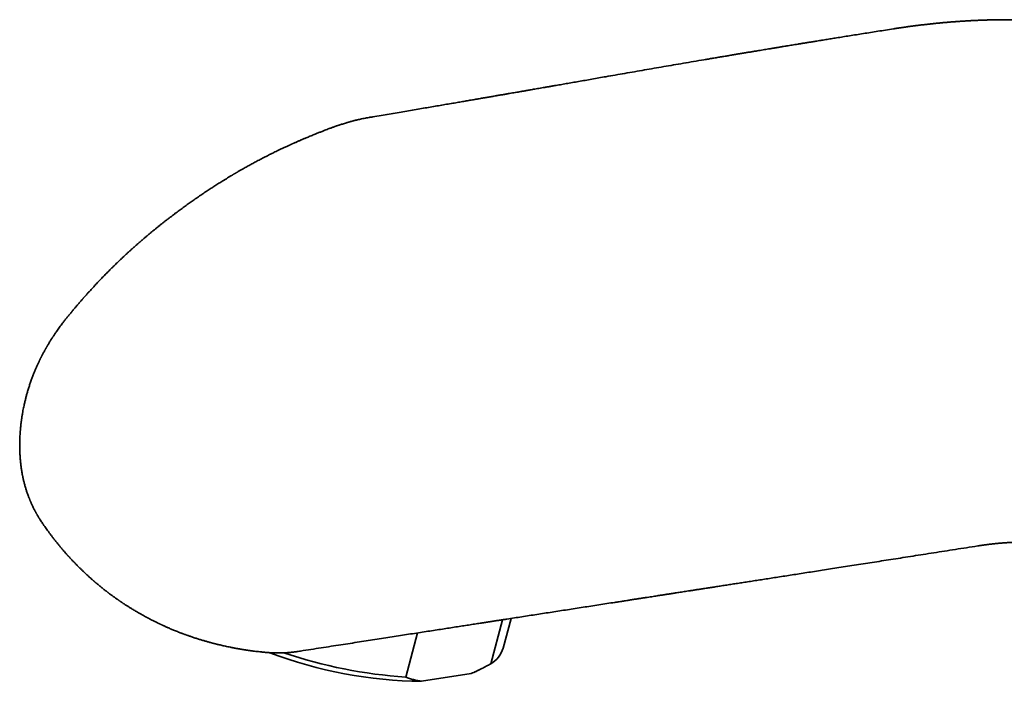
# Model space of a CAD drawing. Header units: millimetres. Extents: x 8 to 756, y 12 to 1057.
# Tile 5 of 28: x 514 to 591, y 367 to 418. Entities that reach past the tile are written whole.
import ezdxf

# ---------------------------------------------------------------- set-up
doc = ezdxf.new("R2010")
doc.units = ezdxf.units.MM

msp = doc.modelspace()

# ---------------------------------------------------------------- linework, layer by layer
at = {"color": 7, "linetype": 'Continuous', "lineweight": 35}
for p, q in [((550.647, 368.02), (551.559, 371.441)), ((551.604, 369.226), (552.222, 371.544)), ((544.951, 370.418), (544.034, 366.982)), ((549.54, 367.442), (549.801, 367.57)), ((545.272, 366.655), (549.119, 367.258))]:
    msp.add_line(p, q, dxfattribs=at)
for centre, radius, start, end in [((549.569, 369.858), 2.131, 300.37872, 342.74998), ((545.627, 400.983), 34.33, 249.26145, 269.40717), ((546.532, 404.292), 37.394, 251.33166, 266.17056), ((547.299, 372.021), 5.098, 290.91153, 296.0774)]:
    msp.add_arc(centre, radius, start, end, dxfattribs=at)
for points, knots in [([(613.326, 412.179), (613.304, 412.192), (613.262, 412.217), (613.205, 412.25), (613.158, 412.278), (613.122, 412.299), (613.092, 412.316), (613.032, 412.351), (612.961, 412.393), (612.879, 412.44), (612.817, 412.475), (612.75, 412.514), (612.679, 412.554), (612.606, 412.595), (612.536, 412.635), (612.469, 412.672), (612.412, 412.704), (612.359, 412.734), (612.302, 412.765), (612.234, 412.803), (612.15, 412.849), (612.058, 412.899), (611.962, 412.952), (611.869, 413.002), (611.778, 413.05), (611.702, 413.091), (611.638, 413.125), (611.586, 413.152), (611.534, 413.18), (611.486, 413.205), (611.443, 413.227), (611.404, 413.248), (611.363, 413.269), (611.3, 413.302), (611.22, 413.343), (611.129, 413.39), (611.047, 413.432), (610.97, 413.471), (610.891, 413.511), (610.806, 413.553), (610.715, 413.599), (610.62, 413.646), (610.521, 413.695), (610.41, 413.749), (610.295, 413.805), (610.178, 413.861), (610.067, 413.914), (609.959, 413.965), (609.855, 414.014), (609.764, 414.057), (609.684, 414.094), (609.611, 414.128), (609.53, 414.165), (609.44, 414.206), (609.345, 414.249), (609.257, 414.289), (609.182, 414.322), (609.117, 414.351), (609.049, 414.382), (608.976, 414.414), (608.904, 414.445), (608.837, 414.475), (608.772, 414.503), (608.706, 414.531), (608.632, 414.563), (608.552, 414.598), (608.467, 414.634), (608.381, 414.67), (608.29, 414.708), (608.199, 414.747), (608.107, 414.785), (608.016, 414.822), (607.927, 414.859), (607.842, 414.893), (607.754, 414.929), (607.66, 414.966), (607.564, 415.005), (607.473, 415.041), (607.387, 415.074), (607.31, 415.105), (607.239, 415.132), (607.178, 415.156), (607.123, 415.177), (607.068, 415.198), (607.005, 415.222), (606.919, 415.255), (606.821, 415.292), (606.72, 415.329), (606.627, 415.364), (606.543, 415.395), (606.464, 415.424), (606.391, 415.45), (606.318, 415.477), (606.249, 415.502), (606.182, 415.525), (606.122, 415.547), (606.067, 415.566), (606.019, 415.583), (605.973, 415.599), (605.92, 415.618), (605.857, 415.64), (605.788, 415.664), (605.703, 415.693), (605.609, 415.725), (605.507, 415.76), (605.413, 415.791), (605.303, 415.828), (605.167, 415.873), (605.006, 415.926), (604.832, 415.982), (604.662, 416.036), (604.475, 416.094), (604.284, 416.153), (604.087, 416.212), (603.908, 416.265), (603.742, 416.314), (603.575, 416.362), (603.445, 416.399), (603.35, 416.426), (603.292, 416.442), (603.23, 416.459), (603.17, 416.476), (603.114, 416.491), (603.068, 416.504), (603.023, 416.516), (602.971, 416.53), (602.896, 416.55), (602.806, 416.574), (602.708, 416.6), (602.62, 416.624), (602.537, 416.645), (602.448, 416.668), (602.351, 416.693), (602.246, 416.72), (602.138, 416.747), (602.026, 416.775), (601.911, 416.803), (601.796, 416.831), (601.685, 416.858), (601.584, 416.882), (601.489, 416.905), (601.39, 416.928), (601.282, 416.953), (601.171, 416.978), (601.062, 417.003), (600.958, 417.026), (600.855, 417.049), (600.75, 417.072), (600.64, 417.096), (600.528, 417.119), (600.417, 417.143), (600.312, 417.165), (600.215, 417.185), (600.122, 417.203), (600.026, 417.223), (599.922, 417.244), (599.811, 417.265), (599.704, 417.286), (599.604, 417.305), (599.505, 417.324), (599.402, 417.343), (599.279, 417.366), (599.138, 417.391), (598.985, 417.418), (598.837, 417.444), (598.712, 417.465), (598.61, 417.482), (598.529, 417.496), (598.448, 417.509), (598.362, 417.523), (598.265, 417.538), (598.157, 417.555), (598.044, 417.573), (597.935, 417.589), (597.837, 417.604), (597.741, 417.618), (597.641, 417.633), (597.529, 417.649), (597.411, 417.665), (597.288, 417.682), (597.165, 417.699), (597.044, 417.715), (596.925, 417.73), (596.809, 417.745), (596.684, 417.76), (596.542, 417.777), (596.372, 417.797), (596.192, 417.818), (596.008, 417.838), (595.831, 417.856), (595.662, 417.874), (595.517, 417.888), (595.386, 417.9), (595.265, 417.911), (595.143, 417.922), (595.023, 417.933), (594.903, 417.943), (594.795, 417.952), (594.7, 417.959), (594.62, 417.965), (594.54, 417.971), (594.454, 417.978), (594.361, 417.984), (594.245, 417.992), (594.109, 418.002), (593.959, 418.011), (593.82, 418.02), (593.693, 418.027), (593.569, 418.034), (593.437, 418.041), (593.312, 418.047), (593.195, 418.052), (593.091, 418.057), (592.986, 418.062), (592.889, 418.066), (592.804, 418.069), (592.729, 418.072), (592.661, 418.074), (592.59, 418.076), (592.509, 418.079), (592.413, 418.082), (592.304, 418.085), (592.187, 418.088), (592.044, 418.092), (591.878, 418.095), (591.687, 418.099), (591.521, 418.101), (591.377, 418.103), (591.257, 418.104), (591.142, 418.104), (591.002, 418.105), (590.826, 418.105), (590.596, 418.105), (590.345, 418.103), (590.086, 418.1), (589.832, 418.096), (589.575, 418.09), (589.373, 418.085), (589.225, 418.081), (589.139, 418.078), (589.052, 418.075), (588.958, 418.072), (588.854, 418.068), (588.743, 418.064), (588.622, 418.059), (588.497, 418.054), (588.374, 418.048), (588.258, 418.043), (588.147, 418.038), (588.047, 418.032), (587.959, 418.028), (587.884, 418.024), (587.813, 418.02), (587.74, 418.016), (587.657, 418.011), (587.57, 418.006), (587.481, 418), (587.391, 417.995), (587.302, 417.989), (587.22, 417.984), (587.15, 417.979), (587.064, 417.973), (586.955, 417.965), (586.819, 417.956), (586.675, 417.945), (586.525, 417.933), (586.376, 417.921), (586.239, 417.91), (586.128, 417.901), (586.031, 417.892), (585.938, 417.884), (585.834, 417.875), (585.729, 417.865), (585.633, 417.856), (585.547, 417.848), (585.471, 417.841), (585.402, 417.834), (585.328, 417.826), (585.24, 417.818), (585.134, 417.807), (585.018, 417.795), (584.898, 417.782), (584.766, 417.768), (584.624, 417.752), (584.473, 417.735), (584.338, 417.719), (584.217, 417.705), (584.104, 417.692), (583.985, 417.677), (583.866, 417.662), (583.757, 417.649), (583.663, 417.637), (583.58, 417.626), (583.497, 417.615), (583.403, 417.603), (583.294, 417.588), (583.173, 417.572), (583.042, 417.554), (582.907, 417.535), (582.791, 417.519), (582.699, 417.505), (582.628, 417.495), (582.561, 417.485), (582.494, 417.475), (582.427, 417.465), (582.354, 417.455), (582.273, 417.442), (582.177, 417.428), (582.068, 417.411), (581.99, 417.399), (581.949, 417.392)], [0, 0, 0, 0, 0.002443, 0.004503, 0.00618, 0.007474, 0.008441, 0.009379, 0.013987, 0.01608, 0.018194, 0.020581, 0.023347, 0.025793, 0.028339, 0.030855, 0.032905, 0.034453, 0.036464, 0.038942, 0.041717, 0.045313, 0.048692, 0.051945, 0.055087, 0.058242, 0.059963, 0.061815, 0.063723, 0.065423, 0.066892, 0.06814, 0.06953, 0.071241, 0.074676, 0.07787, 0.080713, 0.083247, 0.085921, 0.088832, 0.092101, 0.09532, 0.098671, 0.102372, 0.106744, 0.110476, 0.114397, 0.118104, 0.121539, 0.125043, 0.127336, 0.129736, 0.132478, 0.135571, 0.138897, 0.1421, 0.144474, 0.146493, 0.148733, 0.151331, 0.153794, 0.156015, 0.158114, 0.160339, 0.162637, 0.165569, 0.168331, 0.171156, 0.174181, 0.177447, 0.180287, 0.18339, 0.186486, 0.189186, 0.19182, 0.195238, 0.198474, 0.201398, 0.204173, 0.20701, 0.209077, 0.21117, 0.212967, 0.214561, 0.216594, 0.219165, 0.22298, 0.226259, 0.229122, 0.232036, 0.234524, 0.236898, 0.239172, 0.241675, 0.243669, 0.245703, 0.24749, 0.249017, 0.250374, 0.252048, 0.254145, 0.256508, 0.25874, 0.262379, 0.265647, 0.268633, 0.271485, 0.276362, 0.28174, 0.28705, 0.293159, 0.29814, 0.304992, 0.311487, 0.317064, 0.322134, 0.327342, 0.332904, 0.33459, 0.336424, 0.338407, 0.340446, 0.342219, 0.343679, 0.344919, 0.346514, 0.348608, 0.352069, 0.35512, 0.357893, 0.360496, 0.362949, 0.366399, 0.369665, 0.372961, 0.376667, 0.38023, 0.383894, 0.387513, 0.390759, 0.393434, 0.396512, 0.400015, 0.4037, 0.407166, 0.410466, 0.413718, 0.417086, 0.420589, 0.424324, 0.427829, 0.431236, 0.434424, 0.437141, 0.440127, 0.443687, 0.447218, 0.450738, 0.453858, 0.456842, 0.460157, 0.463769, 0.468628, 0.473601, 0.478401, 0.482822, 0.48548, 0.488064, 0.49058, 0.493233, 0.496241, 0.499827, 0.503506, 0.507033, 0.510111, 0.512824, 0.516173, 0.519594, 0.523526, 0.52734, 0.531295, 0.535102, 0.538852, 0.542594, 0.546005, 0.550664, 0.556082, 0.562046, 0.567605, 0.57345, 0.578709, 0.583495, 0.587103, 0.590979, 0.594863, 0.598538, 0.602275, 0.606062, 0.60873, 0.611086, 0.613536, 0.616249, 0.619152, 0.622218, 0.627062, 0.631846, 0.636189, 0.640073, 0.643657, 0.647742, 0.652278, 0.655317, 0.658575, 0.661978, 0.665023, 0.667622, 0.669869, 0.671957, 0.673896, 0.676508, 0.679535, 0.682938, 0.686688, 0.690439, 0.696342, 0.702297, 0.70819, 0.711813, 0.715698, 0.719333, 0.722572, 0.728697, 0.735722, 0.74392, 0.751978, 0.759836, 0.767444, 0.775743, 0.778537, 0.781113, 0.783661, 0.786567, 0.789813, 0.793245, 0.796843, 0.800929, 0.804752, 0.808252, 0.811617, 0.814926, 0.817477, 0.819721, 0.821758, 0.824006, 0.826517, 0.82939, 0.831934, 0.834729, 0.837624, 0.840141, 0.842247, 0.844071, 0.848036, 0.852242, 0.856506, 0.861217, 0.86599, 0.870121, 0.873779, 0.876105, 0.878979, 0.882352, 0.885594, 0.888533, 0.891126, 0.893446, 0.895505, 0.897396, 0.900215, 0.903502, 0.907049, 0.910785, 0.914458, 0.919076, 0.923738, 0.928219, 0.931381, 0.934729, 0.938467, 0.942215, 0.945559, 0.948416, 0.95067, 0.953075, 0.955948, 0.959285, 0.962962, 0.966917, 0.971143, 0.975177, 0.977416, 0.979533, 0.981575, 0.983542, 0.985587, 0.987632, 0.990096, 0.992979, 0.99628, 1, 1, 1, 1]), ([(581.949, 417.392), (581.747, 417.361), (581.348, 417.298), (580.757, 417.205), (580.182, 417.114), (579.623, 417.025), (579.079, 416.938), (578.551, 416.854), (578.038, 416.772), (577.56, 416.695), (577.116, 416.624), (576.704, 416.557), (576.304, 416.493), (575.943, 416.434), (575.618, 416.382), (575.331, 416.335), (575.056, 416.29), (574.792, 416.247), (574.542, 416.206), (574.304, 416.167), (574.082, 416.131), (573.874, 416.097), (573.682, 416.066), (573.506, 416.037), (573.345, 416.01), (573.198, 415.986), (573.066, 415.964), (572.948, 415.945), (572.842, 415.927), (572.739, 415.911), (572.629, 415.892), (572.508, 415.872), (572.373, 415.85), (572.215, 415.824), (572.031, 415.794), (571.819, 415.759), (571.59, 415.721), (571.345, 415.68), (571.084, 415.637), (570.809, 415.591), (570.518, 415.543), (570.211, 415.491), (569.901, 415.44), (569.588, 415.387), (569.272, 415.334), (568.944, 415.279), (568.605, 415.222), (568.26, 415.164), (567.913, 415.106), (567.569, 415.047), (567.073, 414.963), (566.427, 414.854), (565.637, 414.719), (564.86, 414.586), (564.096, 414.455), (563.346, 414.325), (562.592, 414.195), (561.836, 414.064), (561.079, 413.932), (560.337, 413.802), (559.662, 413.683), (559.054, 413.577), (558.515, 413.482), (557.992, 413.39), (557.485, 413.302), (556.995, 413.216), (556.521, 413.133), (556.064, 413.053), (555.675, 412.986), (555.351, 412.929), (555.092, 412.884), (554.844, 412.841), (554.609, 412.8), (554.387, 412.761), (554.177, 412.725), (553.98, 412.691), (553.797, 412.659), (553.652, 412.634), (553.536, 412.614), (553.443, 412.598), (553.338, 412.579), (553.221, 412.559), (553.091, 412.537), (552.938, 412.51), (552.761, 412.479), (552.556, 412.444), (552.334, 412.405), (552.093, 412.364), (551.837, 412.32), (551.565, 412.273), (551.277, 412.223), (550.972, 412.17), (550.658, 412.116), (550.336, 412.061), (550.007, 412.004), (549.664, 411.945), (549.306, 411.884), (548.933, 411.82), (548.546, 411.753), (548.129, 411.682), (547.682, 411.605), (547.205, 411.524), (546.709, 411.439), (546.196, 411.351), (545.665, 411.261), (545.116, 411.167), (544.549, 411.071), (543.964, 410.971), (543.362, 410.869), (542.745, 410.765), (542.115, 410.658), (541.592, 410.57), (541.278, 410.517), (541.179, 410.5)], [0, 0, 0, 0, 0.014885, 0.029384, 0.043497, 0.057223, 0.070564, 0.083518, 0.096086, 0.108269, 0.11867, 0.128773, 0.138578, 0.148084, 0.155343, 0.162414, 0.169187, 0.175609, 0.181788, 0.187603, 0.193056, 0.198146, 0.202872, 0.207161, 0.2111, 0.214689, 0.217927, 0.220816, 0.223354, 0.225748, 0.22838, 0.2314, 0.234689, 0.238249, 0.243025, 0.248213, 0.253814, 0.259827, 0.266253, 0.272966, 0.280076, 0.287585, 0.295491, 0.302886, 0.310598, 0.318627, 0.326973, 0.335501, 0.343976, 0.352392, 0.360751, 0.38042, 0.39976, 0.418772, 0.437457, 0.455813, 0.473842, 0.492754, 0.511291, 0.529455, 0.547242, 0.560854, 0.57407, 0.586891, 0.599315, 0.611343, 0.622973, 0.634206, 0.645041, 0.651648, 0.658073, 0.664185, 0.669967, 0.675418, 0.680599, 0.685441, 0.689944, 0.694107, 0.696172, 0.698445, 0.701023, 0.703904, 0.70709, 0.71058, 0.71517, 0.720198, 0.725664, 0.731568, 0.737911, 0.744568, 0.751647, 0.75915, 0.767076, 0.77479, 0.782866, 0.791306, 0.800108, 0.809273, 0.818801, 0.828692, 0.839992, 0.85173, 0.863908, 0.876526, 0.889582, 0.903078, 0.917012, 0.931386, 0.946198, 0.961449, 0.976854, 0.992681, 1, 1, 1, 1]), ([(541.179, 410.5), (541.116, 410.489), (540.988, 410.467), (540.798, 410.43), (540.614, 410.392), (540.444, 410.356), (540.311, 410.326), (540.207, 410.301), (540.121, 410.279), (540.027, 410.255), (539.941, 410.233), (539.868, 410.214), (539.815, 410.2), (539.773, 410.188), (539.744, 410.181), (539.723, 410.175), (539.696, 410.167), (539.654, 410.155), (539.593, 410.138), (539.518, 410.116), (539.408, 410.084), (539.27, 410.043), (539.117, 409.996), (538.984, 409.952), (538.872, 409.915), (538.777, 409.883), (538.692, 409.853), (538.615, 409.827), (538.54, 409.8), (538.462, 409.772), (538.371, 409.739), (538.265, 409.7), (538.145, 409.655), (537.992, 409.598), (537.804, 409.526), (537.58, 409.44), (537.338, 409.345), (537.116, 409.256), (536.919, 409.177), (536.753, 409.109), (536.593, 409.043), (536.444, 408.982), (536.311, 408.926), (536.193, 408.877), (536.089, 408.833), (535.994, 408.792), (535.905, 408.754), (535.817, 408.716), (535.724, 408.675), (535.628, 408.633), (535.53, 408.589), (535.437, 408.548), (535.356, 408.512), (535.29, 408.483), (535.241, 408.461), (535.205, 408.445), (535.177, 408.432), (535.158, 408.424), (535.146, 408.418), (535.139, 408.415), (535.127, 408.409), (535.102, 408.398), (535.062, 408.38), (535.004, 408.353), (534.927, 408.317), (534.83, 408.273), (534.715, 408.219), (534.556, 408.146), (534.364, 408.056), (534.153, 407.956), (533.959, 407.863), (533.781, 407.777), (533.613, 407.693), (533.448, 407.61), (533.276, 407.523), (533.096, 407.43), (532.908, 407.333), (532.724, 407.238), (532.547, 407.145), (532.38, 407.057), (532.222, 406.973), (532.072, 406.891), (531.926, 406.811), (531.778, 406.729), (531.624, 406.642), (531.479, 406.561), (531.348, 406.487), (531.237, 406.424), (531.139, 406.368), (531.055, 406.319), (530.985, 406.278), (530.927, 406.245), (530.883, 406.219), (530.847, 406.198), (530.813, 406.178), (530.773, 406.154), (530.725, 406.126), (530.675, 406.096), (530.63, 406.07), (530.595, 406.049), (530.566, 406.032), (530.533, 406.012), (530.487, 405.984), (530.426, 405.947), (530.35, 405.901), (530.236, 405.832), (530.087, 405.741), (529.91, 405.633), (529.741, 405.528), (529.583, 405.43), (529.431, 405.333), (529.279, 405.236), (529.076, 405.106), (528.818, 404.939), (528.503, 404.732), (528.175, 404.512), (527.841, 404.284), (527.512, 404.056), (527.194, 403.832), (526.934, 403.646), (526.724, 403.494), (526.564, 403.376), (526.406, 403.261), (526.259, 403.151), (526.114, 403.043), (525.967, 402.932), (525.808, 402.811), (525.63, 402.674), (525.442, 402.529), (525.251, 402.38), (525.074, 402.241), (524.907, 402.108), (524.745, 401.977), (524.58, 401.844), (524.414, 401.708), (524.249, 401.571), (524.085, 401.436), (523.923, 401.3), (523.756, 401.158), (523.582, 401.009), (523.399, 400.851), (523.209, 400.686), (523.015, 400.515), (522.819, 400.341), (522.625, 400.167), (522.435, 399.993), (522.249, 399.822), (522.07, 399.654), (521.9, 399.493), (521.742, 399.342), (521.599, 399.205), (521.474, 399.085), (521.369, 398.982), (521.275, 398.89), (521.182, 398.798), (521.08, 398.696), (520.969, 398.585), (520.85, 398.465), (520.727, 398.341), (520.552, 398.162), (520.331, 397.934), (520.072, 397.662), (519.871, 397.447), (519.72, 397.284), (519.616, 397.17), (519.515, 397.06), (519.42, 396.955), (519.328, 396.854), (519.243, 396.759), (519.168, 396.675), (519.113, 396.613), (519.075, 396.571), (519.05, 396.542), (519.022, 396.51), (518.985, 396.469), (518.937, 396.414), (518.876, 396.344), (518.805, 396.263), (518.728, 396.174), (518.647, 396.081), (518.565, 395.986), (518.461, 395.864), (518.334, 395.715), (518.182, 395.534), (518.02, 395.34), (517.849, 395.132), (517.676, 394.919), (517.508, 394.709), (517.361, 394.518), (517.23, 394.344), (517.117, 394.191), (517.007, 394.039), (516.916, 393.91), (516.84, 393.8), (516.779, 393.71), (516.719, 393.621), (516.665, 393.54), (516.622, 393.475), (516.588, 393.423), (516.557, 393.376), (516.52, 393.317), (516.471, 393.24), (516.412, 393.146), (516.345, 393.039), (516.283, 392.937), (516.229, 392.845), (516.184, 392.769), (516.144, 392.7), (516.109, 392.641), (516.084, 392.596), (516.067, 392.568), (516.057, 392.549), (516.045, 392.528), (516.028, 392.498), (516.005, 392.455), (515.976, 392.402), (515.934, 392.325), (515.883, 392.233), (515.826, 392.127), (515.775, 392.032), (515.733, 391.952), (515.704, 391.895), (515.684, 391.856), (515.669, 391.826), (515.652, 391.793), (515.63, 391.748), (515.602, 391.691), (515.55, 391.584), (515.475, 391.423), (515.376, 391.208), (515.273, 390.976), (515.169, 390.731), (515.067, 390.475), (514.964, 390.204), (514.864, 389.925), (514.768, 389.638), (514.679, 389.353), (514.597, 389.074), (514.523, 388.804), (514.455, 388.537), (514.399, 388.301), (514.352, 388.091), (514.313, 387.904), (514.273, 387.703), (514.241, 387.521), (514.215, 387.367), (514.196, 387.249), (514.179, 387.145), (514.165, 387.051), (514.152, 386.957), (514.138, 386.853), (514.124, 386.735), (514.108, 386.605), (514.094, 386.469), (514.075, 386.291), (514.057, 386.081), (514.042, 385.851), (514.031, 385.647), (514.023, 385.46), (514.019, 385.276), (514.017, 385.093), (514.018, 384.934), (514.019, 384.81), (514.02, 384.723), (514.022, 384.649), (514.024, 384.576), (514.028, 384.49), (514.034, 384.368), (514.042, 384.212), (514.054, 384.031), (514.068, 383.852), (514.084, 383.681), (514.103, 383.519), (514.122, 383.367), (514.142, 383.223), (514.163, 383.089), (514.183, 382.965), (514.202, 382.853), (514.222, 382.747), (514.242, 382.646), (514.263, 382.544), (514.286, 382.437), (514.312, 382.319), (514.342, 382.193), (514.375, 382.064), (514.41, 381.931), (514.447, 381.8), (514.484, 381.673), (514.521, 381.552), (514.56, 381.431), (514.602, 381.307), (514.647, 381.178), (514.69, 381.062), (514.726, 380.965), (514.755, 380.892), (514.778, 380.833), (514.797, 380.788), (514.812, 380.75), (514.829, 380.71), (514.85, 380.658), (514.882, 380.584), (514.921, 380.494), (514.967, 380.392), (515.015, 380.288), (515.069, 380.176), (515.121, 380.074), (515.166, 379.986), (515.202, 379.918), (515.234, 379.857), (515.261, 379.808), (515.279, 379.774), (515.29, 379.753), (515.298, 379.739), (515.309, 379.72), (515.325, 379.691), (515.351, 379.646), (515.386, 379.586), (515.427, 379.515), (515.469, 379.444), (515.509, 379.379), (515.544, 379.321), (515.595, 379.24), (515.667, 379.13), (515.754, 379.001), (515.853, 378.856), (515.964, 378.694), (516.076, 378.535), (516.193, 378.372), (516.315, 378.205), (516.449, 378.025), (516.589, 377.84), (516.73, 377.659), (516.862, 377.493), (516.972, 377.356), (517.063, 377.244), (517.139, 377.152), (517.219, 377.056), (517.306, 376.953), (517.387, 376.858), (517.46, 376.774), (517.521, 376.703), (517.583, 376.633), (517.641, 376.567), (517.691, 376.511), (517.73, 376.468), (517.759, 376.435), (517.785, 376.407), (517.816, 376.372), (517.86, 376.324), (517.918, 376.261), (517.99, 376.184), (518.068, 376.1), (518.148, 376.016), (518.232, 375.927), (518.319, 375.837), (518.408, 375.746), (518.491, 375.662), (518.572, 375.581), (518.68, 375.474), (518.815, 375.342), (518.957, 375.205), (519.082, 375.087), (519.193, 374.983), (519.289, 374.894), (519.371, 374.82), (519.436, 374.761), (519.505, 374.699), (519.576, 374.636), (519.644, 374.576), (519.703, 374.525), (519.751, 374.483), (519.786, 374.453), (519.816, 374.427), (519.848, 374.4), (519.89, 374.364), (519.943, 374.318), (520.007, 374.264), (520.076, 374.206), (520.149, 374.145), (520.223, 374.083), (520.299, 374.021), (520.382, 373.954), (520.462, 373.89), (520.538, 373.83), (520.606, 373.776), (520.673, 373.724), (520.731, 373.678), (520.777, 373.642), (520.811, 373.616), (520.841, 373.593), (520.873, 373.568), (520.912, 373.538), (520.959, 373.503), (521.014, 373.462), (521.08, 373.413), (521.158, 373.355), (521.245, 373.291), (521.336, 373.226), (521.425, 373.162), (521.508, 373.103), (521.581, 373.052), (521.642, 373.009), (521.691, 372.974), (521.736, 372.944), (521.781, 372.913), (521.833, 372.878), (521.892, 372.838), (521.956, 372.795), (522.036, 372.741), (522.127, 372.681), (522.227, 372.615), (522.323, 372.553), (522.416, 372.493), (522.509, 372.435), (522.607, 372.373), (522.714, 372.307), (522.833, 372.234), (522.966, 372.155), (523.112, 372.068), (523.214, 372.009), (523.267, 371.978)], [0, 0, 0, 0, 0.003313, 0.006736, 0.010096, 0.013161, 0.015795, 0.017207, 0.018729, 0.020454, 0.022303, 0.023409, 0.024389, 0.025175, 0.025701, 0.025941, 0.026294, 0.027081, 0.028228, 0.029629, 0.031179, 0.034276, 0.037211, 0.0396, 0.041646, 0.043387, 0.044852, 0.04637, 0.047615, 0.04904, 0.0507, 0.052647, 0.054879, 0.057349, 0.06112, 0.065291, 0.069806, 0.074583, 0.077697, 0.08081, 0.083862, 0.08668, 0.089179, 0.091349, 0.093269, 0.095067, 0.096663, 0.098303, 0.100034, 0.101879, 0.103759, 0.105558, 0.107147, 0.108377, 0.109293, 0.109935, 0.110435, 0.11084, 0.111029, 0.111098, 0.111256, 0.111708, 0.112468, 0.113561, 0.114997, 0.116864, 0.119077, 0.121582, 0.125936, 0.130025, 0.133689, 0.137055, 0.140247, 0.143381, 0.14657, 0.150196, 0.153862, 0.157468, 0.160922, 0.164137, 0.167233, 0.170107, 0.172921, 0.175806, 0.178865, 0.181995, 0.184381, 0.186598, 0.188551, 0.190189, 0.191601, 0.192719, 0.193623, 0.194214, 0.194848, 0.195661, 0.196628, 0.19768, 0.198683, 0.199296, 0.199787, 0.200377, 0.20128, 0.202529, 0.204071, 0.205846, 0.20939, 0.213062, 0.216478, 0.219629, 0.222654, 0.225713, 0.228926, 0.235032, 0.241506, 0.248286, 0.255323, 0.262266, 0.26883, 0.275214, 0.278696, 0.282102, 0.285388, 0.288706, 0.291516, 0.294653, 0.298117, 0.301768, 0.306148, 0.31032, 0.314129, 0.317704, 0.321217, 0.324825, 0.328514, 0.332201, 0.335803, 0.339361, 0.343038, 0.347001, 0.351075, 0.355391, 0.359845, 0.36433, 0.368759, 0.373171, 0.377494, 0.381667, 0.385679, 0.389441, 0.392842, 0.395788, 0.398273, 0.400343, 0.402503, 0.404939, 0.407652, 0.410548, 0.41354, 0.416553, 0.423345, 0.429701, 0.435676, 0.438373, 0.440993, 0.443531, 0.445979, 0.448215, 0.450519, 0.452441, 0.453987, 0.454723, 0.455331, 0.455946, 0.456867, 0.458126, 0.459699, 0.461571, 0.463611, 0.465709, 0.467846, 0.470002, 0.473855, 0.477799, 0.482043, 0.486701, 0.49148, 0.495985, 0.500418, 0.503743, 0.507031, 0.510139, 0.513267, 0.515037, 0.51692, 0.518788, 0.520484, 0.521847, 0.522782, 0.523605, 0.524748, 0.526312, 0.52822, 0.530388, 0.532729, 0.5343, 0.535812, 0.537192, 0.538366, 0.539284, 0.539805, 0.540053, 0.540406, 0.541013, 0.541808, 0.542903, 0.544091, 0.546247, 0.548243, 0.550226, 0.551731, 0.552828, 0.55351, 0.553956, 0.55454, 0.555383, 0.556473, 0.557799, 0.561448, 0.565513, 0.569878, 0.574395, 0.579068, 0.583966, 0.589184, 0.59428, 0.599485, 0.604485, 0.609251, 0.613938, 0.618735, 0.621799, 0.625107, 0.628669, 0.632447, 0.634754, 0.636862, 0.638672, 0.640246, 0.641828, 0.643648, 0.645771, 0.648096, 0.650521, 0.652952, 0.657497, 0.66167, 0.665128, 0.668358, 0.67157, 0.674914, 0.678146, 0.680022, 0.681562, 0.682772, 0.683955, 0.685446, 0.687358, 0.690487, 0.693845, 0.697091, 0.700147, 0.7031, 0.705873, 0.708428, 0.71098, 0.713249, 0.715237, 0.717146, 0.719109, 0.720837, 0.722858, 0.725091, 0.727446, 0.7299, 0.732394, 0.73498, 0.737358, 0.739669, 0.741947, 0.744317, 0.746886, 0.749476, 0.751192, 0.752646, 0.753826, 0.754733, 0.755371, 0.756092, 0.75714, 0.758501, 0.76055, 0.7626, 0.764699, 0.766981, 0.769578, 0.77112, 0.772607, 0.773937, 0.77502, 0.775768, 0.776071, 0.776283, 0.776603, 0.777236, 0.778105, 0.779562, 0.7812, 0.782808, 0.784278, 0.78556, 0.786661, 0.789677, 0.792988, 0.796241, 0.800067, 0.804078, 0.807892, 0.811979, 0.816385, 0.821277, 0.825867, 0.830067, 0.833958, 0.836311, 0.838667, 0.841119, 0.843765, 0.846757, 0.848563, 0.850436, 0.852354, 0.854178, 0.855672, 0.856824, 0.857668, 0.858289, 0.859115, 0.860446, 0.862166, 0.864284, 0.866716, 0.869062, 0.871258, 0.874044, 0.876567, 0.878876, 0.881122, 0.883417, 0.888027, 0.892442, 0.895357, 0.898331, 0.901549, 0.903204, 0.904956, 0.906814, 0.908786, 0.910626, 0.912248, 0.913512, 0.914414, 0.915073, 0.915908, 0.916948, 0.918419, 0.920117, 0.921981, 0.923905, 0.925797, 0.927729, 0.929819, 0.93221, 0.933874, 0.935642, 0.937462, 0.938993, 0.94013, 0.940962, 0.941584, 0.942389, 0.943376, 0.944547, 0.945908, 0.947476, 0.949475, 0.951708, 0.953995, 0.956227, 0.9583, 0.960117, 0.961595, 0.962725, 0.963701, 0.96474, 0.96598, 0.967421, 0.969, 0.970662, 0.973203, 0.975617, 0.977894, 0.980087, 0.982246, 0.984525, 0.987007, 0.989811, 0.992917, 0.996312, 1, 1, 1, 1]), ([(588.516, 377.184), (588.539, 377.188), (588.582, 377.195), (588.643, 377.204), (588.699, 377.212), (588.751, 377.22), (588.801, 377.228), (588.845, 377.234), (588.884, 377.239), (588.922, 377.245), (588.965, 377.251), (589.009, 377.257), (589.049, 377.263), (589.084, 377.267), (589.118, 377.272), (589.162, 377.277), (589.212, 377.284), (589.263, 377.291), (589.308, 377.296), (589.353, 377.302), (589.402, 377.308), (589.452, 377.314), (589.503, 377.32), (589.551, 377.326), (589.601, 377.331), (589.652, 377.337), (589.706, 377.343), (589.764, 377.349), (589.822, 377.355), (589.875, 377.361), (589.924, 377.366), (589.968, 377.37), (590.01, 377.374), (590.048, 377.378), (590.084, 377.381), (590.122, 377.385), (590.175, 377.389), (590.239, 377.395), (590.308, 377.401), (590.375, 377.406), (590.441, 377.412), (590.509, 377.417), (590.563, 377.421), (590.609, 377.424), (590.651, 377.427), (590.693, 377.43), (590.734, 377.432), (590.774, 377.435), (590.818, 377.438), (590.86, 377.44), (590.898, 377.442), (590.928, 377.444), (590.952, 377.445), (590.974, 377.447), (591, 377.448), (591.033, 377.45), (591.067, 377.451), (591.098, 377.453), (591.123, 377.454), (591.145, 377.455), (591.167, 377.456), (591.191, 377.457), (591.219, 377.458), (591.25, 377.459), (591.285, 377.461), (591.32, 377.462), (591.351, 377.463), (591.377, 377.464), (591.403, 377.465), (591.433, 377.466), (591.466, 377.467), (591.496, 377.468), (591.521, 377.469), (591.542, 377.469), (591.563, 377.47), (591.587, 377.47), (591.616, 377.471), (591.648, 377.472), (591.683, 377.473), (591.72, 377.473), (591.753, 377.474), (591.784, 377.474), (591.819, 377.475), (591.86, 377.475), (591.902, 377.476), (591.939, 377.476), (591.976, 377.476), (592.015, 377.476), (592.056, 377.477), (592.093, 377.477), (592.127, 377.477), (592.164, 377.476), (592.204, 377.476), (592.245, 377.476), (592.283, 377.476), (592.321, 377.475), (592.361, 377.475), (592.397, 377.474), (592.425, 377.474), (592.446, 377.473), (592.469, 377.473), (592.494, 377.472), (592.525, 377.472), (592.56, 377.471), (592.597, 377.47), (592.635, 377.469), (592.669, 377.468), (592.702, 377.467), (592.738, 377.465), (592.776, 377.464), (592.811, 377.463), (592.841, 377.462), (592.867, 377.461), (592.894, 377.459), (592.925, 377.458), (592.956, 377.457), (592.983, 377.455), (593.008, 377.454), (593.037, 377.453), (593.071, 377.451), (593.106, 377.449), (593.138, 377.447), (593.164, 377.446), (593.188, 377.444), (593.211, 377.443), (593.239, 377.441), (593.268, 377.44), (593.296, 377.438), (593.322, 377.436), (593.351, 377.434), (593.383, 377.432), (593.416, 377.429), (593.449, 377.427), (593.478, 377.425), (593.505, 377.423), (593.536, 377.42), (593.569, 377.418), (593.602, 377.415), (593.63, 377.413), (593.653, 377.411), (593.674, 377.409), (593.696, 377.407), (593.724, 377.404), (593.759, 377.401), (593.803, 377.397), (593.835, 377.394), (593.852, 377.392)], [0, 0, 0, 0, 0.011309, 0.02124, 0.030033, 0.038638, 0.04712, 0.054905, 0.060458, 0.06663, 0.073788, 0.081819, 0.088769, 0.093934, 0.098899, 0.106136, 0.115596, 0.124324, 0.131641, 0.138646, 0.147263, 0.156309, 0.16423, 0.173046, 0.181259, 0.189434, 0.199232, 0.209419, 0.219238, 0.229017, 0.236843, 0.244789, 0.252015, 0.258424, 0.264684, 0.270899, 0.278191, 0.292732, 0.304819, 0.314361, 0.32821, 0.340273, 0.350269, 0.35742, 0.36493, 0.372722, 0.380041, 0.38678, 0.394537, 0.40373, 0.410004, 0.415327, 0.419667, 0.423192, 0.427709, 0.433703, 0.441149, 0.446731, 0.450664, 0.454715, 0.458733, 0.463129, 0.468116, 0.473879, 0.480418, 0.487504, 0.493412, 0.497792, 0.502257, 0.507912, 0.514618, 0.520517, 0.525028, 0.528512, 0.532454, 0.537013, 0.542449, 0.548537, 0.555275, 0.562641, 0.569225, 0.574169, 0.580565, 0.589299, 0.598035, 0.604435, 0.610972, 0.619375, 0.62737, 0.634472, 0.640961, 0.647464, 0.655942, 0.665031, 0.67147, 0.678324, 0.687436, 0.695458, 0.699835, 0.703762, 0.708266, 0.713355, 0.719347, 0.726409, 0.73454, 0.742166, 0.748841, 0.75519, 0.762748, 0.770558, 0.778238, 0.784638, 0.78896, 0.794397, 0.801149, 0.807943, 0.813426, 0.817783, 0.82397, 0.831558, 0.838963, 0.845851, 0.851737, 0.855752, 0.860642, 0.866706, 0.873397, 0.879033, 0.884552, 0.890304, 0.897379, 0.904769, 0.912113, 0.918377, 0.923517, 0.929856, 0.937982, 0.945555, 0.951292, 0.956033, 0.960767, 0.964917, 0.970917, 0.978764, 0.988459, 1, 1, 1, 1]), ([(535.674, 368.978), (535.734, 368.987), (536.064, 369.039), (536.658, 369.131), (537.449, 369.254), (538.224, 369.374), (538.977, 369.491), (539.71, 369.605), (540.422, 369.715), (541.118, 369.823), (541.802, 369.93), (542.475, 370.034), (543.136, 370.136), (543.78, 370.236), (544.407, 370.333), (545.017, 370.428), (545.609, 370.52), (546.184, 370.609), (546.742, 370.695), (547.282, 370.779), (547.804, 370.86), (548.31, 370.938), (548.797, 371.014), (549.267, 371.086), (549.69, 371.152), (550.066, 371.21), (550.398, 371.262), (550.72, 371.311), (551.031, 371.36), (551.331, 371.406), (551.622, 371.451), (552.196, 371.54), (553.063, 371.674), (554.231, 371.855), (555.414, 372.038), (556.612, 372.224), (557.826, 372.412), (559.056, 372.602), (559.996, 372.747), (560.637, 372.847), (560.97, 372.898), (561.289, 372.948), (561.595, 372.995), (561.886, 373.04), (562.163, 373.083), (562.427, 373.123), (562.68, 373.163), (562.922, 373.2), (563.153, 373.236), (563.369, 373.269), (563.57, 373.3), (563.755, 373.329), (563.911, 373.353), (564.039, 373.373), (564.143, 373.389), (564.239, 373.404), (564.328, 373.418), (564.413, 373.431), (564.499, 373.444), (564.594, 373.459), (564.7, 373.475), (564.82, 373.494), (564.952, 373.514), (565.104, 373.538), (565.277, 373.564), (565.471, 373.594), (565.681, 373.627), (565.908, 373.662), (566.151, 373.7), (566.41, 373.74), (566.685, 373.782), (566.984, 373.828), (567.306, 373.878), (567.652, 373.932), (568.017, 373.988), (568.401, 374.048), (568.802, 374.11), (569.214, 374.174), (569.634, 374.239), (570.063, 374.305), (570.508, 374.374), (570.97, 374.446), (571.448, 374.52), (571.941, 374.597), (572.452, 374.676), (572.978, 374.758), (573.521, 374.842), (574.076, 374.928), (574.644, 375.017), (575.224, 375.107), (575.82, 375.2), (576.435, 375.295), (577.07, 375.394), (577.724, 375.496), (578.395, 375.601), (579.081, 375.708), (579.78, 375.817), (580.49, 375.928), (581.211, 376.04), (581.948, 376.155), (582.705, 376.274), (583.484, 376.396), (584.283, 376.521), (585.099, 376.649), (585.931, 376.779), (586.778, 376.912), (587.642, 377.047), (588.223, 377.138), (588.516, 377.184)], [0, 0, 0, 0, 0.003464, 0.018774, 0.033762, 0.048429, 0.062776, 0.076556, 0.09003, 0.103196, 0.116057, 0.128864, 0.141353, 0.153524, 0.165373, 0.176894, 0.188086, 0.198948, 0.20948, 0.219682, 0.229554, 0.239096, 0.248307, 0.257188, 0.265739, 0.272225, 0.278508, 0.284586, 0.29046, 0.29613, 0.301595, 0.306918, 0.328674, 0.350725, 0.373071, 0.395709, 0.418639, 0.441858, 0.465367, 0.471905, 0.478199, 0.484228, 0.489994, 0.495496, 0.500735, 0.50571, 0.510421, 0.515075, 0.519439, 0.523515, 0.527301, 0.5308, 0.534009, 0.53612, 0.538085, 0.539903, 0.541574, 0.543099, 0.544699, 0.546461, 0.54847, 0.550724, 0.553225, 0.555971, 0.559328, 0.56299, 0.566959, 0.571234, 0.575815, 0.580702, 0.585896, 0.591396, 0.597587, 0.604125, 0.611011, 0.618244, 0.625825, 0.633753, 0.641547, 0.649649, 0.65806, 0.666781, 0.67581, 0.685149, 0.694796, 0.704753, 0.715019, 0.725594, 0.736282, 0.747268, 0.758552, 0.770135, 0.782235, 0.794645, 0.807365, 0.820394, 0.833733, 0.847136, 0.860838, 0.874839, 0.88914, 0.90404, 0.919253, 0.934778, 0.950615, 0.966764, 0.983226, 1, 1, 1, 1]), ([(523.267, 371.978), (523.33, 371.942), (523.452, 371.872), (523.631, 371.772), (523.8, 371.679), (523.956, 371.595), (524.1, 371.519), (524.234, 371.449), (524.359, 371.385), (524.478, 371.326), (524.586, 371.273), (524.678, 371.227), (524.751, 371.191), (524.804, 371.166), (524.839, 371.149), (524.866, 371.136), (524.89, 371.125), (524.915, 371.113), (524.939, 371.101), (524.968, 371.088), (525.001, 371.072), (525.046, 371.052), (525.103, 371.025), (525.173, 370.993), (525.254, 370.956), (525.341, 370.916), (525.429, 370.877), (525.513, 370.84), (525.612, 370.797), (525.725, 370.748), (525.853, 370.694), (525.99, 370.637), (526.135, 370.578), (526.287, 370.518), (526.433, 370.46), (526.553, 370.414), (526.648, 370.378), (526.719, 370.351), (526.784, 370.327), (526.837, 370.308), (526.877, 370.294), (526.911, 370.281), (526.948, 370.268), (527, 370.249), (527.072, 370.224), (527.165, 370.191), (527.275, 370.153), (527.398, 370.11), (527.573, 370.051), (527.793, 369.979), (528.059, 369.896), (528.277, 369.831), (528.448, 369.781), (528.568, 369.747), (528.681, 369.715), (528.785, 369.686), (528.867, 369.664), (528.931, 369.647), (528.978, 369.634), (529.018, 369.623), (529.052, 369.615), (529.081, 369.607), (529.11, 369.6), (529.148, 369.59), (529.2, 369.576), (529.269, 369.559), (529.347, 369.54), (529.429, 369.519), (529.541, 369.492), (529.679, 369.459), (529.845, 369.421), (530.016, 369.383), (530.202, 369.343), (530.374, 369.308), (530.528, 369.277), (530.655, 369.253), (530.78, 369.229), (530.896, 369.208), (530.998, 369.19), (531.083, 369.175), (531.151, 369.163), (531.206, 369.154), (531.248, 369.147), (531.288, 369.14), (531.332, 369.133), (531.388, 369.124), (531.457, 369.113), (531.54, 369.1), (531.635, 369.086), (531.758, 369.068), (531.909, 369.046), (532.091, 369.022), (532.286, 368.997), (532.487, 368.973), (532.667, 368.953), (532.816, 368.937), (532.929, 368.925), (533.023, 368.916), (533.101, 368.908), (533.176, 368.901), (533.257, 368.894), (533.348, 368.887), (533.467, 368.878), (533.616, 368.869), (533.748, 368.864), (533.842, 368.861), (533.898, 368.86), (533.958, 368.859), (534.016, 368.858), (534.063, 368.857), (534.096, 368.857), (534.118, 368.857), (534.144, 368.857), (534.18, 368.857), (534.227, 368.858), (534.293, 368.859), (534.373, 368.861), (534.463, 368.863), (534.553, 368.866), (534.64, 368.87), (534.721, 368.874), (534.79, 368.879), (534.861, 368.884), (534.941, 368.89), (535.037, 368.899), (535.143, 368.909), (535.243, 368.92), (535.332, 368.931), (535.409, 368.94), (535.477, 368.949), (535.537, 368.958), (535.586, 368.965), (535.631, 368.971), (535.66, 368.976), (535.673, 368.978)], [0, 0, 0, 0, 0.017271, 0.033554, 0.048848, 0.062981, 0.07581, 0.087565, 0.098667, 0.109316, 0.119098, 0.127347, 0.133797, 0.13849, 0.141007, 0.142908, 0.145459, 0.147107, 0.149432, 0.151585, 0.154443, 0.158181, 0.163174, 0.169296, 0.176506, 0.184418, 0.192139, 0.19939, 0.206177, 0.217743, 0.228609, 0.239158, 0.252738, 0.265496, 0.27788, 0.289609, 0.29561, 0.301848, 0.307385, 0.311873, 0.315074, 0.317389, 0.320432, 0.324353, 0.330591, 0.338333, 0.34756, 0.358128, 0.368947, 0.391033, 0.412694, 0.434436, 0.444508, 0.454318, 0.463764, 0.47224, 0.479387, 0.48376, 0.487562, 0.490815, 0.493532, 0.495719, 0.497686, 0.500545, 0.504851, 0.510406, 0.517, 0.523658, 0.530255, 0.543831, 0.556854, 0.569926, 0.584532, 0.601023, 0.610946, 0.621054, 0.631033, 0.640484, 0.648422, 0.654932, 0.660227, 0.66443, 0.667595, 0.670233, 0.673622, 0.677923, 0.683206, 0.68975, 0.697213, 0.705408, 0.718315, 0.732505, 0.747789, 0.763737, 0.779387, 0.78943, 0.798132, 0.805264, 0.810923, 0.815779, 0.822006, 0.829001, 0.836662, 0.848871, 0.861755, 0.865764, 0.869887, 0.874432, 0.878989, 0.882886, 0.884667, 0.885781, 0.887341, 0.890033, 0.893577, 0.897659, 0.904543, 0.91133, 0.917483, 0.92441, 0.930181, 0.935067, 0.939578, 0.945614, 0.952927, 0.961147, 0.969659, 0.975455, 0.981318, 0.987008, 0.990791, 0.994174, 0.997217, 1, 1, 1, 1]), ([(550.647, 368.02), (550.529, 367.954), (550.294, 367.822), (549.942, 367.638), (549.589, 367.466), (549.315, 367.342), (549.158, 367.275), (549.119, 367.258)], [0, 0, 0, 0, 0.229972, 0.460117, 0.690843, 0.921789, 1, 1, 1, 1]), ([(545.272, 366.655), (545.165, 366.672), (544.951, 366.708), (544.639, 366.784), (544.332, 366.873), (544.134, 366.946), (544.034, 366.982)], [0, 0, 0, 0, 0.249313, 0.498922, 0.749343, 1, 1, 1, 1])]:
    msp.add_open_spline(points, degree=3, knots=knots, dxfattribs=at)

doc.saveas('drawing.dxf')
